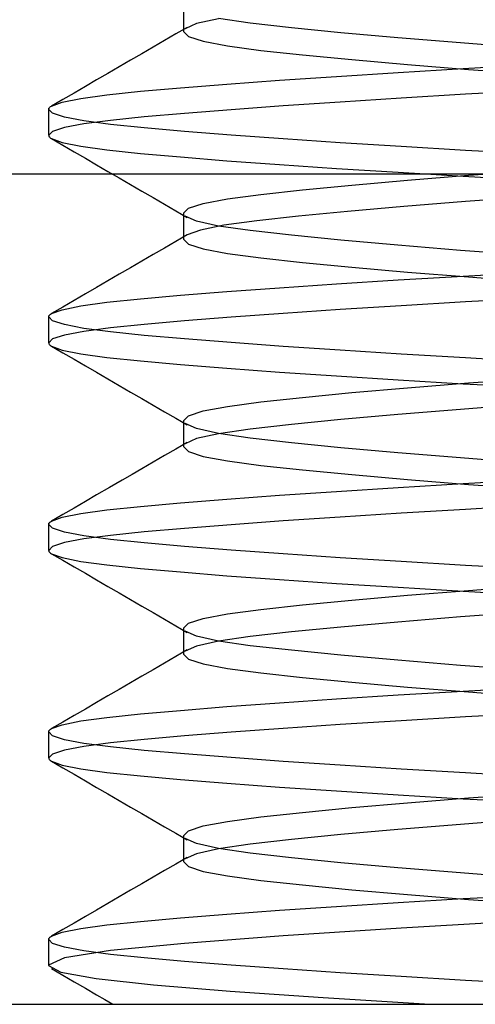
# Model space of a CAD drawing. Header units: millimetres. Extents: x -76 to 76, y -16 to 42.
# Tile 5 of 40: x -73.07 to -71.97, y 13 to 15.37. Entities that reach past the tile are written whole.
import ezdxf

# ---------------------------------------------------------------- set-up
doc = ezdxf.new("R2010")
doc.units = ezdxf.units.MM
doc.layers.add('MAIN-1', color=7, linetype='Continuous')
doc.layers.add('MAIN-2', color=7, linetype='Continuous')

msp = doc.modelspace()

# ---------------------------------------------------------------- linework, layer by layer
at = {"layer": 'MAIN-1'}
for p, q in [((75.5, 15), (-75.5, 15)), ((-74.5, 13), (-65, 13))]:
    msp.add_line(p, q, dxfattribs=at)
at = {"layer": 'MAIN-2'}
for p, q in [((-72.6752, 15.4063), (-72.6752, 15.3437)), ((-72.591, 15.3747), (-72.6435, 15.3629)), ((-72.5143, 15.3641), (-72.591, 15.3753)), ((-72.6666, 15.3538), (-72.6938, 15.338)), ((-72.6435, 15.3629), (-72.6711, 15.3507)), ((-72.4151, 15.3529), (-72.5143, 15.3641)), ((-72.2959, 15.3411), (-72.4151, 15.3529)), ((-72.6938, 15.338), (-72.721, 15.3222)), ((-72.6752, 15.3438), (-72.6633, 15.3319)), ((-72.6633, 15.3319), (-72.6277, 15.3203)), ((-72.1591, 15.3289), (-72.2959, 15.3411)), ((-72.0076, 15.3165), (-72.1591, 15.3289)), ((-72.7482, 15.3063), (-72.7754, 15.2905)), ((-72.721, 15.3222), (-72.7482, 15.3063)), ((-72.6277, 15.3203), (-72.5693, 15.3092)), ((-72.5693, 15.3092), (-72.4892, 15.2985)), ((-71.8449, 15.3043), (-72.0076, 15.3165)), ((-72.7754, 15.2905), (-72.8027, 15.2747)), ((-72.4892, 15.2985), (-72.3888, 15.2877)), ((-72.3888, 15.2877), (-72.2696, 15.2762)), ((-72.8299, 15.2589), (-72.8572, 15.2431)), ((-72.8027, 15.2747), (-72.8299, 15.2589)), ((-72.2696, 15.2762), (-72.1352, 15.2644)), ((-72.1582, 15.2453), (-72.0012, 15.2547)), ((-72.1352, 15.2644), (-71.9883, 15.2526)), ((-72.0012, 15.2547), (-71.8382, 15.2638)), ((-72.8572, 15.2431), (-72.8844, 15.2273)), ((-72.4442, 15.2265), (-72.3063, 15.2359)), ((-72.3063, 15.2359), (-72.1582, 15.2453)), ((-71.9883, 15.2526), (-71.8317, 15.241)), ((-72.9116, 15.2115), (-72.9388, 15.1957)), ((-72.8844, 15.2273), (-72.9116, 15.2115)), ((-72.7791, 15.1998), (-72.6826, 15.2083)), ((-72.6826, 15.2083), (-72.5705, 15.2173)), ((-72.5705, 15.2173), (-72.4442, 15.2265)), ((-72.9388, 15.1957), (-72.966, 15.1799)), ((-72.9227, 15.1827), (-72.8598, 15.1914)), ((-72.8598, 15.1914), (-72.7791, 15.1998)), ((-71.9955, 15.1926), (-72.151, 15.1833)), ((-71.8334, 15.2017), (-71.9955, 15.1926)), ((-72.9993, 15.1589), (-72.9983, 15.1602)), ((-72.9983, 15.1602), (-72.9969, 15.1615)), ((-72.9969, 15.1615), (-72.9952, 15.1629)), ((-72.9952, 15.1629), (-72.9931, 15.1642)), ((-72.966, 15.1799), (-72.9932, 15.1642)), ((-72.9931, 15.1642), (-72.9672, 15.1736)), ((-72.9672, 15.1736), (-72.9227, 15.1827)), ((-72.4349, 15.1647), (-72.5607, 15.1555)), ((-72.2976, 15.174), (-72.4349, 15.1647)), ((-72.151, 15.1833), (-72.2976, 15.174)), ((-73, 15.1562), (-72.9998, 15.1575)), ((-72.9904, 15.1469), (-73, 15.1562)), ((-73, 15.0938), (-73, 15.1562)), ((-72.9998, 15.1575), (-72.9993, 15.1589)), ((-72.962, 15.1376), (-72.9904, 15.1469)), ((-72.9155, 15.1287), (-72.962, 15.1376)), ((-72.7699, 15.1383), (-72.8513, 15.1299)), ((-72.6725, 15.1467), (-72.7699, 15.1383)), ((-72.5607, 15.1555), (-72.6725, 15.1467)), ((-72.962, 15.1124), (-72.9904, 15.1031)), ((-72.9155, 15.1213), (-72.962, 15.1124)), ((-72.8513, 15.1299), (-72.9155, 15.1213)), ((-72.8513, 15.1201), (-72.9155, 15.1287)), ((-72.7699, 15.1117), (-72.8513, 15.1201)), ((-72.9904, 15.1031), (-73, 15.0938)), ((-73, 15.0938), (-72.9998, 15.0925)), ((-72.9998, 15.0925), (-72.9993, 15.0911)), ((-72.9993, 15.0911), (-72.9983, 15.0898)), ((-72.9983, 15.0898), (-72.9969, 15.0885)), ((-72.6725, 15.1033), (-72.7699, 15.1117)), ((-72.5607, 15.0945), (-72.6725, 15.1033)), ((-72.4349, 15.0853), (-72.5607, 15.0945)), ((-72.9969, 15.0885), (-72.9952, 15.0871)), ((-72.9952, 15.0871), (-72.9931, 15.0858)), ((-72.9932, 15.0858), (-72.966, 15.0701)), ((-72.9931, 15.0858), (-72.9672, 15.0764)), ((-72.9672, 15.0764), (-72.9227, 15.0673)), ((-72.966, 15.0701), (-72.9388, 15.0543)), ((-72.9227, 15.0673), (-72.8598, 15.0586)), ((-72.2976, 15.076), (-72.4349, 15.0853)), ((-72.151, 15.0667), (-72.2976, 15.076)), ((-71.9955, 15.0574), (-72.151, 15.0667)), ((-72.9388, 15.0543), (-72.9116, 15.0385)), ((-72.8598, 15.0586), (-72.7791, 15.0502)), ((-72.7791, 15.0502), (-72.6826, 15.0417)), ((-72.6826, 15.0417), (-72.5705, 15.0327)), ((-71.8334, 15.0483), (-71.9955, 15.0574)), ((-72.9116, 15.0385), (-72.8844, 15.0228)), ((-72.8844, 15.0228), (-72.8572, 15.0069)), ((-72.5705, 15.0327), (-72.4442, 15.0235)), ((-72.4442, 15.0235), (-72.3063, 15.0141)), ((-72.8572, 15.0069), (-72.8299, 14.9911)), ((-72.3063, 15.0141), (-72.1582, 15.0047)), ((-72.1582, 15.0047), (-72.0012, 14.9953)), ((-72.1352, 14.9856), (-71.9883, 14.9974)), ((-72.0012, 14.9953), (-71.8382, 14.9862)), ((-71.9883, 14.9974), (-71.8317, 15.009)), ((-72.8299, 14.9911), (-72.8027, 14.9753)), ((-72.8027, 14.9753), (-72.7754, 14.9595)), ((-72.3888, 14.9623), (-72.2696, 14.9738)), ((-72.2696, 14.9738), (-72.1352, 14.9856)), ((-72.7754, 14.9595), (-72.7482, 14.9437)), ((-72.5693, 14.9408), (-72.4892, 14.9515)), ((-72.4892, 14.9515), (-72.3888, 14.9623)), ((-71.8366, 14.9463), (-71.9958, 14.9344)), ((-72.7482, 14.9437), (-72.721, 14.9278)), ((-72.721, 14.9278), (-72.6938, 14.912)), ((-72.6633, 14.9181), (-72.6277, 14.9297)), ((-72.6277, 14.9297), (-72.5693, 14.9408)), ((-71.9958, 14.9344), (-72.1446, 14.9223)), ((-72.6938, 14.912), (-72.6666, 14.8962)), ((-72.6752, 14.9062), (-72.6633, 14.9181)), ((-72.6752, 14.9063), (-72.6752, 14.8437)), ((-72.6435, 14.8871), (-72.6711, 14.8993)), ((-72.3984, 14.8988), (-72.4985, 14.8879)), ((-72.2798, 14.9104), (-72.3984, 14.8988)), ((-72.1446, 14.9223), (-72.2798, 14.9104)), ((-72.591, 14.8753), (-72.6435, 14.8871)), ((-72.5776, 14.877), (-72.6339, 14.8656)), ((-72.5143, 14.8641), (-72.591, 14.8753)), ((-72.4985, 14.8879), (-72.5776, 14.877)), ((-72.6666, 14.8538), (-72.6938, 14.838)), ((-72.6339, 14.8656), (-72.6666, 14.8538)), ((-72.4151, 14.8529), (-72.5143, 14.8641)), ((-72.2959, 14.8411), (-72.4151, 14.8529)), ((-72.6938, 14.838), (-72.721, 14.8222)), ((-72.6752, 14.8438), (-72.6633, 14.8319)), ((-72.6633, 14.8319), (-72.6277, 14.8203)), ((-72.1591, 14.8289), (-72.2959, 14.8411)), ((-72.0076, 14.8165), (-72.1591, 14.8289)), ((-72.7482, 14.8063), (-72.7754, 14.7905)), ((-72.721, 14.8222), (-72.7482, 14.8063)), ((-72.6277, 14.8203), (-72.5693, 14.8092)), ((-72.5693, 14.8092), (-72.4892, 14.7985)), ((-71.8449, 14.8043), (-72.0076, 14.8165)), ((-72.7754, 14.7905), (-72.8027, 14.7747)), ((-72.4892, 14.7985), (-72.3888, 14.7877)), ((-72.3888, 14.7877), (-72.2696, 14.7762)), ((-72.8299, 14.7589), (-72.8572, 14.7431)), ((-72.8027, 14.7747), (-72.8299, 14.7589)), ((-72.2696, 14.7762), (-72.1352, 14.7644)), ((-72.1352, 14.7644), (-71.9883, 14.7526)), ((-72.0012, 14.7547), (-71.8382, 14.7638)), ((-72.8572, 14.7431), (-72.8844, 14.7272)), ((-72.4442, 14.7265), (-72.3063, 14.7359)), ((-72.3063, 14.7359), (-72.1582, 14.7453)), ((-72.1582, 14.7453), (-72.0012, 14.7547)), ((-71.9883, 14.7526), (-71.8317, 14.741)), ((-72.9116, 14.7115), (-72.9388, 14.6957)), ((-72.8844, 14.7272), (-72.9116, 14.7115)), ((-72.6826, 14.7083), (-72.5705, 14.7173)), ((-72.5705, 14.7173), (-72.4442, 14.7265)), ((-72.9388, 14.6957), (-72.966, 14.6799)), ((-72.9227, 14.6827), (-72.8598, 14.6914)), ((-72.8598, 14.6914), (-72.7791, 14.6998)), ((-72.7791, 14.6998), (-72.6826, 14.7083)), ((-71.9955, 14.6926), (-72.151, 14.6833)), ((-71.8334, 14.7017), (-71.9955, 14.6926)), ((-72.9969, 14.6615), (-72.9952, 14.6629)), ((-72.9952, 14.6629), (-72.9931, 14.6642)), ((-72.966, 14.6799), (-72.9932, 14.6642)), ((-72.9931, 14.6642), (-72.9672, 14.6736)), ((-72.9672, 14.6736), (-72.9227, 14.6827)), ((-72.4349, 14.6647), (-72.5607, 14.6555)), ((-72.2976, 14.674), (-72.4349, 14.6647)), ((-72.151, 14.6833), (-72.2976, 14.674)), ((-73, 14.6562), (-72.9998, 14.6575)), ((-72.9904, 14.6469), (-73, 14.6562)), ((-73, 14.5938), (-73, 14.6562)), ((-72.9998, 14.6575), (-72.9993, 14.6589)), ((-72.9993, 14.6589), (-72.9983, 14.6602)), ((-72.9983, 14.6602), (-72.9969, 14.6615)), ((-72.962, 14.6376), (-72.9904, 14.6469)), ((-72.7699, 14.6383), (-72.8513, 14.6299)), ((-72.6725, 14.6467), (-72.7699, 14.6383)), ((-72.5607, 14.6555), (-72.6725, 14.6467)), ((-72.9155, 14.6287), (-72.962, 14.6376)), ((-72.9155, 14.6213), (-72.962, 14.6124)), ((-72.8513, 14.6299), (-72.9155, 14.6213)), ((-72.8513, 14.6201), (-72.9155, 14.6287)), ((-72.7699, 14.6117), (-72.8513, 14.6201)), ((-72.9904, 14.6031), (-73, 14.5938)), ((-73, 14.5938), (-72.9998, 14.5925)), ((-72.9998, 14.5925), (-72.9993, 14.5911)), ((-72.9993, 14.5911), (-72.9983, 14.5898)), ((-72.962, 14.6124), (-72.9904, 14.6031)), ((-72.6725, 14.6033), (-72.7699, 14.6117)), ((-72.5607, 14.5945), (-72.6725, 14.6033)), ((-72.4349, 14.5853), (-72.5607, 14.5945)), ((-72.9983, 14.5898), (-72.9969, 14.5885)), ((-72.9969, 14.5885), (-72.9952, 14.5871)), ((-72.9952, 14.5871), (-72.9931, 14.5858)), ((-72.9932, 14.5858), (-72.966, 14.5701)), ((-72.9931, 14.5858), (-72.9672, 14.5764)), ((-72.9672, 14.5764), (-72.9227, 14.5673)), ((-72.966, 14.5701), (-72.9388, 14.5543)), ((-72.9227, 14.5673), (-72.8598, 14.5586)), ((-72.2976, 14.576), (-72.4349, 14.5853)), ((-72.151, 14.5667), (-72.2976, 14.576)), ((-72.9388, 14.5543), (-72.9116, 14.5385)), ((-72.8598, 14.5586), (-72.7791, 14.5502)), ((-72.7791, 14.5502), (-72.6826, 14.5417)), ((-71.9955, 14.5574), (-72.151, 14.5667)), ((-71.8334, 14.5483), (-71.9955, 14.5574)), ((-72.9116, 14.5385), (-72.8844, 14.5228)), ((-72.8844, 14.5228), (-72.8572, 14.5069)), ((-72.6826, 14.5417), (-72.5705, 14.5327)), ((-72.5705, 14.5327), (-72.4442, 14.5235)), ((-72.4442, 14.5235), (-72.3063, 14.5141)), ((-72.8572, 14.5069), (-72.8299, 14.4911)), ((-72.3063, 14.5141), (-72.1582, 14.5047)), ((-72.1582, 14.5047), (-72.0012, 14.4953)), ((-72.1352, 14.4856), (-71.9883, 14.4974)), ((-71.9883, 14.4974), (-71.8317, 14.509)), ((-72.8299, 14.4911), (-72.8027, 14.4753)), ((-72.8027, 14.4753), (-72.7754, 14.4595)), ((-72.3888, 14.4623), (-72.2696, 14.4738)), ((-72.2696, 14.4738), (-72.1352, 14.4856)), ((-72.0012, 14.4953), (-71.8382, 14.4862)), ((-72.7754, 14.4595), (-72.7482, 14.4437)), ((-72.5693, 14.4408), (-72.4892, 14.4515)), ((-72.4892, 14.4515), (-72.3888, 14.4623)), ((-72.7482, 14.4437), (-72.721, 14.4278)), ((-72.721, 14.4278), (-72.6938, 14.412)), ((-72.6633, 14.4181), (-72.6277, 14.4297)), ((-72.6277, 14.4297), (-72.5693, 14.4408)), ((-72.0076, 14.4335), (-72.1591, 14.4211)), ((-71.8449, 14.4457), (-72.0076, 14.4335)), ((-72.6938, 14.412), (-72.6666, 14.3962)), ((-72.6752, 14.4062), (-72.6633, 14.4181)), ((-72.6752, 14.4063), (-72.6752, 14.3437)), ((-72.2959, 14.4089), (-72.4151, 14.3971)), ((-72.1591, 14.4211), (-72.2959, 14.4089)), ((-72.6435, 14.3871), (-72.6711, 14.3993)), ((-72.591, 14.3753), (-72.6435, 14.3871)), ((-72.5143, 14.3859), (-72.591, 14.3747)), ((-72.4151, 14.3971), (-72.5143, 14.3859)), ((-72.6666, 14.3538), (-72.6938, 14.338)), ((-72.6435, 14.3629), (-72.6711, 14.3507)), ((-72.591, 14.3747), (-72.6435, 14.3629)), ((-72.5143, 14.3641), (-72.591, 14.3753)), ((-72.4151, 14.3529), (-72.5143, 14.3641)), ((-72.6938, 14.338), (-72.721, 14.3222)), ((-72.6752, 14.3438), (-72.6633, 14.3319)), ((-72.6633, 14.3319), (-72.6277, 14.3203)), ((-72.2959, 14.3411), (-72.4151, 14.3529)), ((-72.1591, 14.3289), (-72.2959, 14.3411)), ((-72.7482, 14.3063), (-72.7754, 14.2905)), ((-72.721, 14.3222), (-72.7482, 14.3063)), ((-72.6277, 14.3203), (-72.5693, 14.3092)), ((-72.5693, 14.3092), (-72.4892, 14.2985)), ((-72.0076, 14.3165), (-72.1591, 14.3289)), ((-71.8449, 14.3043), (-72.0076, 14.3165)), ((-72.7754, 14.2905), (-72.7992, 14.2767)), ((-72.4892, 14.2985), (-72.3888, 14.2877)), ((-72.3888, 14.2877), (-72.2696, 14.2762)), ((-72.8231, 14.2629), (-72.8538, 14.2451)), ((-72.7992, 14.2767), (-72.8231, 14.2629)), ((-72.2696, 14.2762), (-72.1352, 14.2644)), ((-72.1352, 14.2644), (-71.9883, 14.2526)), ((-72.0012, 14.2547), (-71.8382, 14.2638)), ((-72.8538, 14.2451), (-72.8844, 14.2272)), ((-72.4442, 14.2265), (-72.3063, 14.2359)), ((-72.3063, 14.2359), (-72.1582, 14.2453)), ((-72.1582, 14.2453), (-72.0012, 14.2547)), ((-71.9883, 14.2526), (-71.8317, 14.241)), ((-72.9116, 14.2115), (-72.9388, 14.1957)), ((-72.8844, 14.2272), (-72.9116, 14.2115)), ((-72.6826, 14.2083), (-72.5705, 14.2173)), ((-72.5705, 14.2173), (-72.4442, 14.2265)), ((-72.9388, 14.1957), (-72.966, 14.1799)), ((-72.9227, 14.1827), (-72.8598, 14.1914)), ((-72.8598, 14.1914), (-72.7791, 14.1998)), ((-72.7791, 14.1998), (-72.6826, 14.2083)), ((-71.9955, 14.1926), (-72.151, 14.1833)), ((-71.8334, 14.2017), (-71.9955, 14.1926)), ((-72.9952, 14.1629), (-72.9931, 14.1642)), ((-72.966, 14.1799), (-72.9932, 14.1642)), ((-72.9931, 14.1642), (-72.9672, 14.1736)), ((-72.9672, 14.1736), (-72.9227, 14.1827)), ((-72.4349, 14.1647), (-72.5607, 14.1555)), ((-72.2976, 14.174), (-72.4349, 14.1647)), ((-72.151, 14.1833), (-72.2976, 14.174)), ((-73, 14.1562), (-72.9998, 14.1575)), ((-72.9904, 14.1469), (-73, 14.1562)), ((-73, 14.0938), (-73, 14.1562)), ((-72.9998, 14.1575), (-72.9993, 14.1589)), ((-72.9993, 14.1589), (-72.9983, 14.1602)), ((-72.9983, 14.1602), (-72.9969, 14.1615)), ((-72.9969, 14.1615), (-72.9952, 14.1629)), ((-72.962, 14.1376), (-72.9904, 14.1469)), ((-72.6725, 14.1467), (-72.7699, 14.1383)), ((-72.5607, 14.1555), (-72.6725, 14.1467)), ((-72.9155, 14.1287), (-72.962, 14.1376)), ((-72.9155, 14.1213), (-72.962, 14.1124)), ((-72.8513, 14.1299), (-72.9155, 14.1213)), ((-72.8513, 14.1201), (-72.9155, 14.1287)), ((-72.7699, 14.1383), (-72.8513, 14.1299)), ((-72.7699, 14.1117), (-72.8513, 14.1201)), ((-72.9904, 14.1031), (-73, 14.0938)), ((-73, 14.0938), (-72.9998, 14.0925)), ((-72.9998, 14.0925), (-72.9993, 14.0911)), ((-72.962, 14.1124), (-72.9904, 14.1031)), ((-72.6725, 14.1033), (-72.7699, 14.1117)), ((-72.5607, 14.0945), (-72.6725, 14.1033)), ((-72.4349, 14.0853), (-72.5607, 14.0945)), ((-72.9993, 14.0911), (-72.9983, 14.0898)), ((-72.9983, 14.0898), (-72.9969, 14.0885)), ((-72.9969, 14.0885), (-72.9952, 14.0871)), ((-72.9952, 14.0871), (-72.9931, 14.0858)), ((-72.9932, 14.0858), (-72.966, 14.0701)), ((-72.9931, 14.0858), (-72.9672, 14.0764)), ((-72.9672, 14.0764), (-72.9227, 14.0673)), ((-72.966, 14.0701), (-72.9388, 14.0543)), ((-72.2976, 14.076), (-72.4349, 14.0853)), ((-72.151, 14.0667), (-72.2976, 14.076)), ((-72.9388, 14.0543), (-72.9116, 14.0385)), ((-72.9227, 14.0673), (-72.8598, 14.0586)), ((-72.8598, 14.0586), (-72.7791, 14.0502)), ((-72.7791, 14.0502), (-72.6826, 14.0417)), ((-71.9955, 14.0574), (-72.151, 14.0667)), ((-71.8334, 14.0483), (-71.9955, 14.0574)), ((-72.9116, 14.0385), (-72.8844, 14.0228)), ((-72.8844, 14.0228), (-72.8572, 14.0069)), ((-72.6826, 14.0417), (-72.5705, 14.0327)), ((-72.5705, 14.0327), (-72.4442, 14.0235)), ((-72.4442, 14.0235), (-72.3063, 14.0141)), ((-72.8572, 14.0069), (-72.8299, 13.9911)), ((-72.3063, 14.0141), (-72.1582, 14.0047)), ((-72.1582, 14.0047), (-72.0012, 13.9953)), ((-72.1352, 13.9856), (-71.9883, 13.9974)), ((-71.9883, 13.9974), (-71.8317, 14.009)), ((-72.8299, 13.9911), (-72.8027, 13.9753)), ((-72.8027, 13.9753), (-72.7754, 13.9595)), ((-72.3888, 13.9623), (-72.2696, 13.9738)), ((-72.2696, 13.9738), (-72.1352, 13.9856)), ((-72.0012, 13.9953), (-71.8382, 13.9862)), ((-72.7754, 13.9595), (-72.7482, 13.9437)), ((-72.5693, 13.9408), (-72.4892, 13.9515)), ((-72.4892, 13.9515), (-72.3888, 13.9623)), ((-72.7482, 13.9437), (-72.721, 13.9278)), ((-72.721, 13.9278), (-72.6938, 13.912)), ((-72.6633, 13.9181), (-72.6277, 13.9297)), ((-72.6277, 13.9297), (-72.5693, 13.9408)), ((-72.0076, 13.9335), (-72.1591, 13.9211)), ((-71.8449, 13.9457), (-72.0076, 13.9335)), ((-72.6938, 13.912), (-72.6666, 13.8962)), ((-72.6752, 13.9062), (-72.6633, 13.9181)), ((-72.6752, 13.9063), (-72.6752, 13.8437)), ((-72.2959, 13.9089), (-72.4151, 13.8971)), ((-72.1591, 13.9211), (-72.2959, 13.9089)), ((-72.6435, 13.8871), (-72.6711, 13.8993)), ((-72.591, 13.8753), (-72.6435, 13.8871)), ((-72.5143, 13.8859), (-72.591, 13.8747)), ((-72.4151, 13.8971), (-72.5143, 13.8859)), ((-72.6435, 13.8629), (-72.6711, 13.8507)), ((-72.591, 13.8747), (-72.6435, 13.8629)), ((-72.5143, 13.8641), (-72.591, 13.8753)), ((-72.4151, 13.8529), (-72.5143, 13.8641)), ((-72.6938, 13.838), (-72.721, 13.8222)), ((-72.6666, 13.8538), (-72.6938, 13.838)), ((-72.6752, 13.8438), (-72.6633, 13.8319)), ((-72.6633, 13.8319), (-72.6277, 13.8203)), ((-72.2959, 13.8411), (-72.4151, 13.8529)), ((-72.1591, 13.8289), (-72.2959, 13.8411)), ((-72.721, 13.8222), (-72.7482, 13.8063)), ((-72.6277, 13.8203), (-72.5693, 13.8092)), ((-72.5693, 13.8092), (-72.4892, 13.7985)), ((-72.0076, 13.8165), (-72.1591, 13.8289)), ((-71.8449, 13.8043), (-72.0076, 13.8165)), ((-72.7754, 13.7905), (-72.8027, 13.7747)), ((-72.7482, 13.8063), (-72.7754, 13.7905)), ((-72.4892, 13.7985), (-72.3888, 13.7877)), ((-72.3888, 13.7877), (-72.2696, 13.7762)), ((-72.8027, 13.7747), (-72.8299, 13.7589)), ((-72.2696, 13.7762), (-72.1352, 13.7644)), ((-72.1352, 13.7644), (-71.9883, 13.7526)), ((-72.0012, 13.7547), (-71.8382, 13.7638)), ((-72.8572, 13.7431), (-72.8844, 13.7272)), ((-72.8299, 13.7589), (-72.8572, 13.7431)), ((-72.3063, 13.7359), (-72.1582, 13.7453)), ((-72.1582, 13.7453), (-72.0012, 13.7547)), ((-71.9883, 13.7526), (-71.8317, 13.741)), ((-72.8844, 13.7272), (-72.9116, 13.7115)), ((-72.6826, 13.7083), (-72.5705, 13.7173)), ((-72.5705, 13.7173), (-72.4442, 13.7265)), ((-72.4442, 13.7265), (-72.3063, 13.7359)), ((-72.9388, 13.6957), (-72.966, 13.6799)), ((-72.9116, 13.7115), (-72.9388, 13.6957)), ((-72.9227, 13.6827), (-72.8598, 13.6914)), ((-72.8598, 13.6914), (-72.7791, 13.6998)), ((-72.7791, 13.6998), (-72.6826, 13.7083)), ((-71.9955, 13.6926), (-72.151, 13.6833)), ((-71.8334, 13.7017), (-71.9955, 13.6926)), ((-72.966, 13.6799), (-72.9932, 13.6642)), ((-72.9931, 13.6642), (-72.9672, 13.6736)), ((-72.9672, 13.6736), (-72.9227, 13.6827)), ((-72.2976, 13.674), (-72.4349, 13.6647)), ((-72.151, 13.6833), (-72.2976, 13.674)), ((-73, 13.6562), (-72.9998, 13.6575)), ((-72.9904, 13.6469), (-73, 13.6562)), ((-73, 13.5938), (-73, 13.6562)), ((-72.9998, 13.6575), (-72.9993, 13.6589)), ((-72.9993, 13.6589), (-72.9983, 13.6602)), ((-72.9983, 13.6602), (-72.9969, 13.6615)), ((-72.9969, 13.6615), (-72.9952, 13.6629)), ((-72.9952, 13.6629), (-72.9931, 13.6642)), ((-72.962, 13.6376), (-72.9904, 13.6469)), ((-72.6725, 13.6467), (-72.7699, 13.6383)), ((-72.5607, 13.6555), (-72.6725, 13.6467)), ((-72.4349, 13.6647), (-72.5607, 13.6555)), ((-72.9155, 13.6287), (-72.962, 13.6376)), ((-72.9155, 13.6213), (-72.962, 13.6124)), ((-72.8513, 13.6299), (-72.9155, 13.6213)), ((-72.8513, 13.6201), (-72.9155, 13.6287)), ((-72.7699, 13.6383), (-72.8513, 13.6299)), ((-72.7699, 13.6117), (-72.8513, 13.6201)), ((-72.9904, 13.6031), (-73, 13.5938)), ((-72.962, 13.6124), (-72.9904, 13.6031)), ((-72.6725, 13.6033), (-72.7699, 13.6117)), ((-72.5607, 13.5945), (-72.6725, 13.6033)), ((-72.4349, 13.5853), (-72.5607, 13.5945)), ((-73, 13.5938), (-72.9998, 13.5925)), ((-72.9998, 13.5925), (-72.9993, 13.5911)), ((-72.9993, 13.5911), (-72.9983, 13.5898)), ((-72.9983, 13.5898), (-72.9969, 13.5885)), ((-72.9969, 13.5885), (-72.9952, 13.5871)), ((-72.9952, 13.5871), (-72.9931, 13.5858)), ((-72.9932, 13.5858), (-72.966, 13.5701)), ((-72.9931, 13.5858), (-72.9672, 13.5764)), ((-72.9672, 13.5764), (-72.9227, 13.5673)), ((-72.2976, 13.576), (-72.4349, 13.5853)), ((-72.151, 13.5667), (-72.2976, 13.576)), ((-72.966, 13.5701), (-72.9388, 13.5543)), ((-72.9388, 13.5543), (-72.9116, 13.5385)), ((-72.9227, 13.5673), (-72.8598, 13.5586)), ((-72.8598, 13.5586), (-72.7791, 13.5502)), ((-72.7791, 13.5502), (-72.6826, 13.5417)), ((-71.9955, 13.5574), (-72.151, 13.5667)), ((-71.8334, 13.5483), (-71.9955, 13.5574)), ((-72.9116, 13.5385), (-72.8844, 13.5227)), ((-72.6826, 13.5417), (-72.5705, 13.5327)), ((-72.5705, 13.5327), (-72.4442, 13.5235)), ((-72.4442, 13.5235), (-72.3063, 13.5141)), ((-72.8844, 13.5227), (-72.8572, 13.5069)), ((-72.8572, 13.5069), (-72.8299, 13.4911)), ((-72.3063, 13.5141), (-72.1582, 13.5047)), ((-72.1582, 13.5047), (-72.0012, 13.4953)), ((-71.9883, 13.4974), (-71.8317, 13.509)), ((-72.8299, 13.4911), (-72.8027, 13.4753)), ((-72.2696, 13.4738), (-72.1352, 13.4856)), ((-72.1352, 13.4856), (-71.9883, 13.4974)), ((-72.0012, 13.4953), (-71.8382, 13.4862)), ((-72.8027, 13.4753), (-72.7754, 13.4595)), ((-72.7754, 13.4595), (-72.7482, 13.4437)), ((-72.4892, 13.4515), (-72.3888, 13.4623)), ((-72.3888, 13.4623), (-72.2696, 13.4738)), ((-72.7482, 13.4437), (-72.721, 13.4278)), ((-72.6633, 13.4181), (-72.6277, 13.4297)), ((-72.6277, 13.4297), (-72.5693, 13.4408)), ((-72.5693, 13.4408), (-72.4892, 13.4515)), ((-72.0076, 13.4335), (-72.1591, 13.4211)), ((-71.8449, 13.4457), (-72.0076, 13.4335)), ((-72.721, 13.4278), (-72.6938, 13.412)), ((-72.6938, 13.412), (-72.6666, 13.3962)), ((-72.6752, 13.4062), (-72.6633, 13.4181)), ((-72.6752, 13.4063), (-72.6752, 13.3437)), ((-72.2959, 13.4089), (-72.4151, 13.3971)), ((-72.1591, 13.4211), (-72.2959, 13.4089)), ((-72.6435, 13.3871), (-72.6711, 13.3993)), ((-72.591, 13.3753), (-72.6435, 13.3871)), ((-72.5143, 13.3859), (-72.591, 13.3747)), ((-72.4151, 13.3971), (-72.5143, 13.3859)), ((-72.6435, 13.3629), (-72.6711, 13.3507)), ((-72.591, 13.3747), (-72.6435, 13.3629)), ((-72.5143, 13.3641), (-72.591, 13.3753)), ((-72.4151, 13.3529), (-72.5143, 13.3641)), ((-72.6938, 13.338), (-72.721, 13.3222)), ((-72.6666, 13.3538), (-72.6938, 13.338)), ((-72.6752, 13.3438), (-72.6633, 13.3319)), ((-72.2959, 13.3411), (-72.4151, 13.3529)), ((-72.1591, 13.3289), (-72.2959, 13.3411)), ((-72.721, 13.3222), (-72.7482, 13.3063)), ((-72.6633, 13.3319), (-72.6277, 13.3203)), ((-72.6277, 13.3203), (-72.5693, 13.3092)), ((-72.0076, 13.3165), (-72.1591, 13.3289)), ((-71.8449, 13.3043), (-72.0076, 13.3165)), ((-72.7754, 13.2905), (-72.8027, 13.2747)), ((-72.7482, 13.3063), (-72.7754, 13.2905)), ((-72.5693, 13.3092), (-72.4892, 13.2985)), ((-72.4892, 13.2985), (-72.3888, 13.2877)), ((-72.3888, 13.2877), (-72.2696, 13.2762)), ((-72.8027, 13.2747), (-72.8299, 13.2589)), ((-72.2696, 13.2762), (-72.1352, 13.2644)), ((-72.1352, 13.2644), (-71.9883, 13.2526)), ((-72.0012, 13.2547), (-71.8382, 13.2638)), ((-72.8572, 13.2431), (-72.8844, 13.2272)), ((-72.8299, 13.2589), (-72.8572, 13.2431)), ((-72.3063, 13.2359), (-72.1582, 13.2453)), ((-72.1582, 13.2453), (-72.0012, 13.2547)), ((-71.9883, 13.2526), (-71.8317, 13.241)), ((-72.8844, 13.2272), (-72.9116, 13.2115)), ((-72.6826, 13.2083), (-72.5705, 13.2173)), ((-72.5705, 13.2173), (-72.4442, 13.2265)), ((-72.4442, 13.2265), (-72.3063, 13.2359)), ((-72.9388, 13.1957), (-72.966, 13.1799)), ((-72.9116, 13.2115), (-72.9388, 13.1957)), ((-72.9227, 13.1827), (-72.8598, 13.1914)), ((-72.8598, 13.1914), (-72.7791, 13.1998)), ((-72.7791, 13.1998), (-72.6826, 13.2083)), ((-71.8335, 13.2016), (-72.151, 13.1833)), ((-72.966, 13.1799), (-72.9932, 13.1642)), ((-72.9931, 13.1642), (-72.9672, 13.1736)), ((-72.9672, 13.1736), (-72.9227, 13.1827)), ((-72.151, 13.1833), (-72.4349, 13.1647)), ((-73, 13.1562), (-72.9998, 13.1575)), ((-72.9904, 13.1469), (-73, 13.1562)), ((-73, 13.0938), (-73, 13.1562)), ((-72.9998, 13.1575), (-72.9993, 13.1589)), ((-72.9993, 13.1589), (-72.9983, 13.1602)), ((-72.9983, 13.1602), (-72.9969, 13.1615)), ((-72.9969, 13.1615), (-72.9952, 13.1629)), ((-72.9952, 13.1629), (-72.9931, 13.1642)), ((-72.962, 13.1376), (-72.9904, 13.1469)), ((-72.6724, 13.1467), (-72.8514, 13.1298)), ((-72.4349, 13.1647), (-72.6724, 13.1467)), ((-72.8514, 13.1298), (-72.9622, 13.1123)), ((-72.9155, 13.1287), (-72.962, 13.1376)), ((-72.8513, 13.1201), (-72.9155, 13.1287)), ((-72.7699, 13.1117), (-72.8513, 13.1201)), ((-72.9622, 13.1123), (-73.0001, 13.0939)), ((-72.6725, 13.1033), (-72.7699, 13.1117)), ((-72.5607, 13.0945), (-72.6725, 13.1033)), ((-73.0001, 13.0934), (-72.9703, 13.0773)), ((-72.9932, 13.0859), (-72.966, 13.0701)), ((-72.9703, 13.0773), (-72.8853, 13.0619)), ((-72.4349, 13.0853), (-72.5607, 13.0945)), ((-72.2976, 13.076), (-72.4349, 13.0853)), ((-72.151, 13.0667), (-72.2976, 13.076)), ((-72.966, 13.0701), (-72.9388, 13.0543)), ((-72.9388, 13.0543), (-72.9116, 13.0385)), ((-72.8853, 13.0619), (-72.7474, 13.0471)), ((-71.9955, 13.0574), (-72.151, 13.0667)), ((-71.8334, 13.0483), (-71.9955, 13.0574)), ((-72.9116, 13.0385), (-72.8844, 13.0227)), ((-72.7474, 13.0471), (-72.5631, 13.0319)), ((-72.5631, 13.0319), (-72.339, 13.0162)), ((-72.8844, 13.0227), (-72.8648, 13.0114)), ((-72.8648, 13.0114), (-72.8452, 13)), ((-72.339, 13.0162), (-72.0817, 13))]:
    msp.add_line(p, q, dxfattribs=at)

doc.saveas('drawing.dxf')
